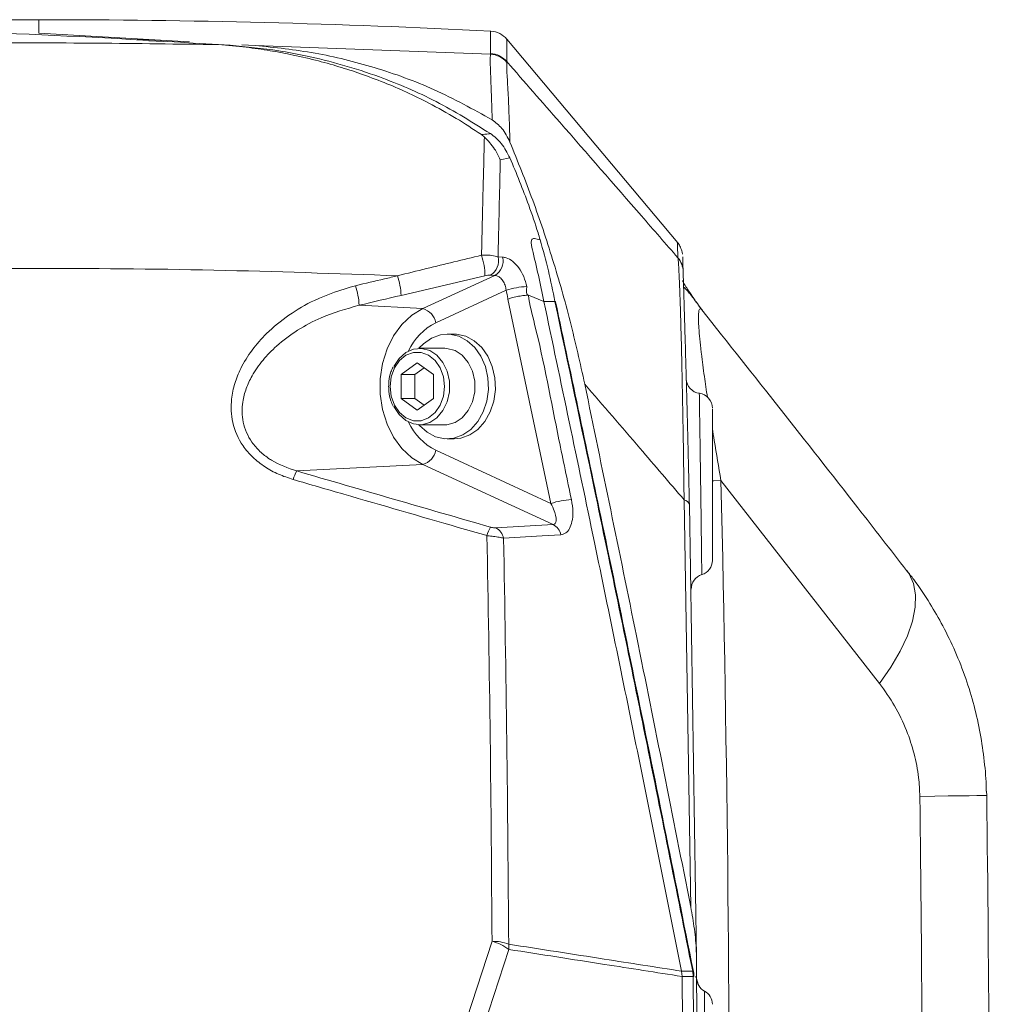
# Model space of a CAD drawing. Header units: millimetres. Extents: x 0 to 8410, y 0 to 5940.
# Tile 134 of 256: x 3432 to 3562, y 3174 to 3305. Entities that reach past the tile are written whole.
import ezdxf

# ---------------------------------------------------------------- set-up
doc = ezdxf.new("R2010")
doc.units = ezdxf.units.MM
doc.header["$LTSCALE"] = 10

msp = doc.modelspace()

# ---------------------------------------------------------------- linework, layer by layer
at = {"color": 8, "linetype": 'Continuous', "lineweight": 0}
for p, q in [((3434.804182, 3303.237841), (3434.804182, 3305.044815)), ((3463.705865, 3301.608846), (3495.172295, 3300.42927)), ((3495.172295, 3300.42927), (3495.185922, 3300.517842)), ((3497.333023, 3299.452231), (3497.332293, 3299.344942)), ((3497.764553, 3286.58633), (3496.470719, 3286.32097)), ((3496.179845, 3273.353145), (3496.779158, 3273.329303)), ((3494.419898, 3270.834968), (3483.222153, 3268.221066)), ((3486.136648, 3266.444728), (3495.762057, 3270.890519)), ((3495.762057, 3270.890519), (3495.162874, 3270.922587)), ((3497.26374, 3268.908188), (3487.8637, 3264.566466)), ((3503.2381, 3240.421817), (3497.492548, 3267.727301)), ((3477.610502, 3266.892359), (3486.136648, 3266.444728)), ((3487.8637, 3247.522995), (3503.2381, 3240.421817)), ((3469.281394, 3244.759962), (3486.136648, 3245.644853)), ((3503.534052, 3237.609193), (3486.136648, 3245.644853)), ((3547.134023, 3216.373012), (3525.953505, 3243.471548)), ((3521.921519, 3186.50727), (3521.033514, 3240.913555)), ((3495.896346, 3237.148687), (3503.534052, 3237.609193)), ((3491.984445, 3171.598599), (3495.369397, 3181.930348)), ((3497.6199, 3180.851504), (3494.237724, 3170.50986)), ((3522.248391, 3177.233383), (3522.176493, 3177.940175)), ((3522.560756, 3177.237079), (3522.706251, 3176.975534)), ((3522.706318, 3176.975414), (3522.920738, 3176.206038))]:
    msp.add_line(p, q, dxfattribs=at)
at = {"color": 7, "linetype": 'Continuous', "lineweight": 0}
for p, q in [((3454.949531, 3302.102372), (3434.804182, 3303.237841)), ((3449.513083, 3302.319214), (3447.956387, 3302.407548)), ((3451.452413, 3302.111551), (3449.509639, 3302.216575)), ((3460.369622, 3301.629469), (3458.823556, 3301.717326)), ((3463.705865, 3301.608846), (3461.96388, 3301.707074)), ((3520.179655, 3275.228545), (3497.36027, 3302.423641)), ((3494.350981, 3289.372847), (3493.94229, 3289.696381)), ((3501.802172, 3275.642202), (3501.803118, 3275.641963)), ((3501.661498, 3270.465061), (3502.291131, 3267.420694)), ((3502.291131, 3267.420694), (3500.228021, 3268.250272)), ((3503.773879, 3267.399118), (3502.291131, 3267.420694)), ((3523.447934, 3266.292259), (3523.106459, 3266.709611)), ((3490.307837, 3263.04476), (3489.375952, 3263.04476)), ((3489.076513, 3261.154816), (3485.690377, 3261.154816)), ((3483.215514, 3257.63242), (3485.382545, 3259.220168)), ((3485.062498, 3257.63242), (3486.306037, 3258.543536)), ((3485.382545, 3259.220168), (3487.549573, 3257.63242)), ((3483.215514, 3254.457042), (3483.215514, 3257.63242)), ((3485.062498, 3257.63242), (3483.215514, 3257.63242)), ((3485.062498, 3254.457042), (3485.062498, 3257.63242)), ((3487.549573, 3257.63242), (3487.549573, 3254.457042)), ((3485.382545, 3252.869293), (3483.215514, 3254.457042)), ((3485.062498, 3254.457042), (3483.215514, 3254.457042)), ((3486.306037, 3253.545925), (3485.062498, 3254.457042)), ((3487.549573, 3254.457042), (3485.382545, 3252.869293)), ((3485.690377, 3250.934765), (3489.076513, 3250.934765)), ((3489.375952, 3249.044821), (3490.307837, 3249.044821)), ((3521.741908, 3240.224406), (3522.678192, 3179.792211)), ((3561.413716, 3201.975867), (3561.451595, 3201.412365)), ((3520.695019, 3177.955434), (3520.695831, 3177.9515)), ((3520.767707, 3177.244708), (3520.695831, 3177.9515)), ((3520.767707, 3177.244708), (3520.767714, 3177.240893))]:
    msp.add_line(p, q, dxfattribs=at)
at = {"color": 8, "linetype": 'Continuous', "lineweight": 0, "flags": 128}
for points in [[(3486.136648, 3245.644853), (3484.657865, 3246.535227), (3483.33624, 3247.760698), (3482.218325, 3249.277875), (3481.3435, 3251.03347), (3480.742584, 3252.965614), (3480.436738, 3255.006239), (3480.436738, 3257.083342), (3480.742584, 3259.123966), (3481.3435, 3261.055991), (3482.218325, 3262.811586), (3483.33624, 3264.328882), (3484.657865, 3265.554235), (3486.136648, 3266.444728)], [(3481.749814, 3256.04479), (3481.896966, 3254.746005), (3482.3265, 3253.552363), (3483.003612, 3252.56078), (3483.873456, 3251.851365), (3484.865553, 3251.481697), (3485.899537, 3251.481697), (3486.891634, 3251.851365), (3487.761478, 3252.56078), (3488.438591, 3253.552363), (3488.868124, 3254.746005), (3489.015273, 3256.04479), (3488.868124, 3257.343576), (3488.438591, 3258.537099), (3487.761478, 3259.528801), (3486.891634, 3260.238216), (3485.899537, 3260.607884), (3484.865553, 3260.607884), (3483.873456, 3260.238216), (3483.003612, 3259.528801), (3482.3265, 3258.537099), (3481.896966, 3257.343576), (3481.749814, 3256.04479)], [(3524.773407, 3243.443415), (3524.998862, 3243.448779), (3525.953505, 3243.471548)], [(3504.550438, 3236.240551), (3502.089124, 3236.092016), (3496.912941, 3235.779569)], [(3547.134023, 3216.373012), (3548.647876, 3218.545124), (3549.897257, 3220.68052), (3550.863374, 3222.747013), (3551.531691, 3224.713609), (3551.892157, 3226.550505), (3551.939357, 3228.230283), (3551.672566, 3229.727552), (3551.095809, 3231.01978), (3550.773587, 3231.483147)], [(3552.522059, 3201.294467), (3554.511297, 3201.320693), (3556.285876, 3201.344177), (3557.824704, 3201.364443), (3559.10949, 3201.38149), (3560.124959, 3201.394841), (3560.85905, 3201.404616), (3561.303015, 3201.410458), (3561.451595, 3201.412365)], [(3520.695831, 3177.9515), (3521.577175, 3177.944705), (3522.176493, 3177.940175)], [(3522.176493, 3177.940175), (3522.225443, 3177.937076), (3522.258166, 3177.929685), (3522.273462, 3177.918121), (3522.274445, 3177.914903)], [(3522.248391, 3177.233383), (3521.649073, 3177.238032), (3520.767707, 3177.244708)]]:
    msp.add_lwpolyline(points, dxfattribs=at)
at = {"color": 7, "linetype": 'Continuous', "lineweight": 0, "flags": 128}
for points in [[(3485.605038, 3250.935957), (3485.688131, 3250.839159), (3486.693393, 3249.928281), (3487.833168, 3249.324128), (3489.050302, 3249.05698), (3490.283768, 3249.140188), (3491.471715, 3249.569699), (3492.554567, 3250.323817), (3493.478033, 3251.364872), (3494.1958, 3252.640531), (3494.671884, 3254.086897), (3494.882404, 3255.631492), (3494.816809, 3257.196829), (3494.478389, 3258.70435), (3493.884109, 3260.078475), (3493.06377, 3261.250422), (3492.058508, 3262.1613), (3490.918733, 3262.765452), (3489.701598, 3263.032601), (3488.468132, 3262.949273), (3487.280186, 3262.519881), (3486.197333, 3261.765644), (3485.605038, 3261.153624)], [(3490.307837, 3249.044821), (3491.215657, 3249.140188), (3492.4036, 3249.569699), (3493.486452, 3250.323817), (3494.409918, 3251.364872), (3495.127689, 3252.640531), (3495.60377, 3254.086897), (3495.814289, 3255.631492), (3495.748695, 3257.196829), (3495.410274, 3258.70435), (3494.815994, 3260.078475), (3493.995655, 3261.250422), (3492.990396, 3262.1613), (3491.850622, 3262.765452), (3490.633484, 3263.032601), (3490.307837, 3263.04476)], [(3482.249267, 3258.698628), (3482.249856, 3258.69982), (3482.941914, 3259.779379), (3483.837816, 3260.581896), (3484.871111, 3261.047885), (3485.96517, 3261.142895), (3487.038847, 3260.859773), (3488.012515, 3260.2195), (3488.813959, 3259.26964), (3489.383742, 3258.080647), (3489.679604, 3256.740615), (3489.679604, 3255.348966), (3489.383742, 3254.008934), (3488.813959, 3252.819941), (3488.012515, 3251.870081), (3487.038847, 3251.229808), (3485.96517, 3250.946686), (3484.871111, 3251.041696), (3483.837816, 3251.507685), (3482.941914, 3252.310202), (3482.257638, 3253.373549)], [(3489.076513, 3261.154816), (3489.351309, 3261.142895), (3490.424986, 3260.859773), (3491.398651, 3260.2195), (3492.200099, 3259.26964), (3492.769882, 3258.080647), (3493.065744, 3256.740615), (3493.065744, 3255.348966), (3492.769882, 3254.008934), (3492.200099, 3252.819941), (3491.398651, 3251.870081), (3490.424986, 3251.229808), (3489.351309, 3250.946686), (3489.076513, 3250.934765)], [(3520.767714, 3177.240893), (3520.838361, 3164.990232), (3520.871486, 3152.739212), (3520.867098, 3140.488193), (3520.825203, 3128.237173), (3520.745795, 3115.986511), (3520.628873, 3103.736446), (3520.474445, 3091.486857), (3520.28251, 3079.238221)], [(3521.763701, 3079.272315), (3521.955464, 3091.515705), (3522.10975, 3103.760049), (3522.22656, 3116.004989), (3522.305887, 3128.250405), (3522.347737, 3140.49618), (3522.352103, 3152.742073), (3522.318985, 3164.987847), (3522.248391, 3177.233383)]]:
    msp.add_lwpolyline(points, dxfattribs=at)
at = {"color": 7, "linetype": 'Continuous', "lineweight": 0}
for centre, radius, start, end in [((3434.804182, 2105.044765), 1200, 90, 94.50286227), ((3434.804182, 2105.044765), 1200, 87.11564338, 90), ((3495.033957, 3300.527953), 3.000548, 39.00565806, 86.8006994), ((3523.317334, 3257.12545), 2.000006, 181.59582266, 262.88924386), ((3522.803993, 3253.158365), 2.000193, 0.00372597, 82.39104853), ((3522.804354, 3232.820667), 1.999831, 287.3567056, 0.00364668), ((3523.985433, 3228.999064), 2.000124, 107.01317465, 181.13041486), ((-477.195818, 3148.044765), 4039, 359.716535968, 0.757075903), ((-477.195818, 3148.044765), 4000, 359.005313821, 0.454754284), ((3522.281905, 3175.992201), 1.241635, 87.15972889, 91.54672426), ((3524.698818, 3177.052907), 1.999765, 180.44763704, 242.40571422), ((3522.803882, 3173.530175), 2.000304, 0.00261098, 61.09063534)]:
    msp.add_arc(centre, radius, start, end, dxfattribs=at)
at = {"color": 8, "linetype": 'Continuous', "lineweight": 0}
for centre, radius, start, end in [((3495.017701, 3297.427777), 3.005472, 39.63478823, 87.0515371), ((3495.035725, 3297.519307), 3.002295, 40.07691346, 87.13243374), ((3485.727253, 3270.805917), 8.692694, 0.1914825, 18.67156963), ((3494.051175, 3272.815768), 2.195452, 300.42198255, 14.16813892), ((3494.650976, 3272.785383), 2.196591, 300.38586431, 14.33672642), ((3517.909961, 3271.307105), 2.993147, 1.7720477, 40.04798622), ((3472.946798, 3267.726404), 10.287255, 2.75612594, 17.61413272), ((3467.197992, 3266.361783), 10.426019, 2.91701671, 17.57909595), ((3500.513848, 3258.693113), 10.719653, 92.7118733, 107.64939317), ((3485.487453, 3264.114658), 2.418818, 10.7654505, 74.43130932), ((3491.431762, 3257.474713), 7.938768, 116.70826184, 155.20147737), ((3491.432224, 3254.61509), 7.93928, 204.79857944, 243.28986681), ((3485.487393, 3247.975007), 2.418916, 285.56953886, 349.23007751), ((3473.736086, 3242.22045), 5.12771, 150.313589, 164.14044903), ((-477.195818, 3148.044765), 4004.286549, 359.787011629, 1.365554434), ((3506.480062, 3230.642558), 10.302632, 92.77533842, 108.34108521), ((3520.823428, 3239.98894), 0.948182, 14.37896223, 77.19892017), ((3499.983953, 3234.628054), 5.499285, 151.39305732, 164.22587405), ((3494.994537, 3235.417099), 1.952347, 10.69952146, 62.48953765), ((3502.632444, 3235.87792), 1.951974, 10.70640388, 62.49050452), ((-477.195818, 3148.044765), 4030.06969, 359.775586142, 0.757075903), ((3495.506082, 3175.94433), 5.987578, 69.58062385, 91.30807295), ((3493.651485, 3175.459995), 6.694527, 53.64510877, 75.13073642), ((3493.842026, 3181.070878), 3.784239, 356.67667814, 7.36033891)]:
    msp.add_arc(centre, radius, start, end, dxfattribs=at)
for centre, major_axis, start_param, end_param in [((3018.994967, 2153.635014), (3931.176429, 1114.705457), 1.3860345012, 1.3874686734), ((3775.509929, 3974.783471), (3212.610398, -910.952333), 4.6837970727, 4.6918668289)]:
    msp.add_ellipse(centre, major_axis=major_axis, ratio=0.2354393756, start_param=start_param, end_param=end_param, dxfattribs=at)
at = {"color": 7, "linetype": 'Continuous', "lineweight": 0}
for points, knots in [([(3458.823556, 3301.717326), (3449.829645, 3302.261761), (3431.835537, 3303.35101), (3404.816209, 3303.845959), (3377.780705, 3303.458031), (3354.741207, 3302.467849), (3340.741625, 3301.272752), (3335.731703, 3300.845072)], [0, 0, 0, 0, 0.21934212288, 0.43883759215, 0.65817976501, 0.87767544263, 1, 1, 1, 1]), ([(3458.823556, 3301.717326), (3460.063973, 3301.612221), (3462.370953, 3301.416743), (3465.557828, 3300.951179), (3468.639795, 3300.385667), (3471.703962, 3299.682843), (3474.841232, 3298.821177), (3476.833039, 3298.154377), (3477.790504, 3297.833845)], [0, 0, 0, 0, 0.19376806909, 0.36037812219, 0.49985578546, 0.67897540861, 0.84568284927, 1, 1, 1, 1]), ([(3495.145425, 3289.833829), (3492.750954, 3291.330331), (3487.961, 3294.323967), (3481.276213, 3297.138984), (3475.420394, 3299.053586), (3470.932866, 3300.16001), (3465.91992, 3301.10552), (3462.550943, 3301.423552), (3460.369622, 3301.629469)], [0, 0, 0, 0, 0.2205665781, 0.4412264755, 0.5809518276, 0.7206799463, 0.8191478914, 1, 1, 1, 1]), ([(3463.705865, 3301.608846), (3466.385364, 3301.326237), (3471.744124, 3300.761045), (3479.758707, 3298.748505), (3487.722874, 3295.903764), (3492.833366, 3293.081964), (3495.388146, 3291.671321)], [0, 0, 0, 0, 0.2455746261, 0.4911276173, 0.7456102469, 1, 1, 1, 1]), ([(3477.790504, 3297.833845), (3478.844752, 3297.449748), (3480.910271, 3296.69721), (3483.955353, 3295.389028), (3485.924447, 3294.404278), (3486.91504, 3293.908879)], [0, 0, 0, 0, 0.3412587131, 0.6686066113, 1, 1, 1, 1]), ([(3486.91504, 3293.908879), (3488.144042, 3293.248083), (3490.531349, 3291.964502), (3492.82799, 3290.437346), (3493.942305, 3289.696381)], [0, 0, 0, 0, 0.5148069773, 1, 1, 1, 1]), ([(3495.388146, 3291.671321), (3495.845472, 3291.31989), (3496.822618, 3290.569003), (3497.436305, 3289.342493), (3497.762773, 3288.690016)], [0, 0, 0, 0, 0.4680215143, 1, 1, 1, 1]), ([(3497.764553, 3286.58633), (3497.410837, 3287.253306), (3496.888489, 3288.238259), (3495.931123, 3289.248978), (3495.408329, 3289.638131), (3495.145425, 3289.833829)], [0, 0, 0, 0, 0.51046001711, 0.75381889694, 1, 1, 1, 1]), ([(3496.470719, 3286.32097), (3496.467776, 3286.328004), (3496.253202, 3286.840933), (3495.633641, 3288.029467), (3494.825781, 3288.875569), (3494.350981, 3289.372847)], [0, 0, 0, 0, 0.0057000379, 0.4156228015, 1, 1, 1, 1]), ([(3497.762773, 3288.690016), (3498.801162, 3286.127108), (3500.87797, 3281.001216), (3503.534949, 3272.992514), (3505.88523, 3264.78834), (3507.133438, 3259.162991), (3507.75754, 3256.350324)], [0, 0, 0, 0, 0.2482628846, 0.4965330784, 0.7482671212, 1, 1, 1, 1]), ([(3501.803118, 3275.641963), (3501.707878, 3275.952237), (3501.231537, 3277.50407), (3499.984916, 3281.215052), (3498.630817, 3284.490752), (3497.764553, 3286.58633)], [0, 0, 0, 0, 0.08259659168, 0.41310578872, 1, 1, 1, 1]), ([(3501.802172, 3275.642202), (3501.53989, 3275.717971), (3501.196903, 3275.817055), (3500.832373, 3275.791997), (3500.687627, 3275.699957), (3500.612054, 3275.516543), (3500.609613, 3274.943828), (3501.022699, 3273.228815), (3501.393404, 3271.624965), (3501.661498, 3270.465061)], [0, 0, 0, 0, 0.165097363, 0.2158983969, 0.2509331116, 0.2862845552, 0.3302641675, 0.5156469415, 1, 1, 1, 1]), ([(3503.773879, 3267.399118), (3503.496927, 3268.776088), (3502.936767, 3271.561133), (3502.183176, 3274.271755), (3501.802172, 3275.642202)], [0, 0, 0, 0, 0.4944161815, 1, 1, 1, 1]), ([(3520.817812, 3273.710057), (3520.814301, 3273.738205), (3520.805329, 3273.810148), (3520.74717, 3274.141583), (3520.565564, 3274.625902), (3520.355308, 3275.054171), (3520.184579, 3275.209577), (3520.167801, 3275.22485)], [0, 0, 0, 0, 0.08206851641, 0.20975815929, 0.6072126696, 0.96139894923, 1, 1, 1, 1]), ([(3520.840715, 3273.360774), (3520.840212, 3273.377119), (3520.838622, 3273.428714), (3520.857157, 3272.839142), (3520.886837, 3271.87947), (3520.901676, 3271.399662)], [0, 0, 0, 0, 0.1882192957, 0.5941336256, 1, 1, 1, 1]), ([(3520.901676, 3271.399662), (3520.907468, 3271.211873), (3520.91992, 3270.808147), (3520.975637, 3268.988776), (3521.057385, 3266.258932), (3521.156259, 3262.868197), (3521.26009, 3259.198118), (3521.374462, 3255.015486), (3521.495389, 3250.391048), (3521.619072, 3245.460941), (3521.700992, 3241.968668), (3521.741908, 3240.224406)], [0, 0, 0, 0, 0.1170064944, 0.251551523, 0.3860020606, 0.4886063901, 0.5916710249, 0.6943318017, 0.7960631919, 0.89814109, 1, 1, 1, 1]), ([(3523.183558, 3266.596243), (3523.139111, 3266.658163), (3522.74759, 3267.203593), (3522.152626, 3268.053337), (3521.488878, 3269.027055), (3521.065062, 3269.690277), (3520.855199, 3270.039696), (3520.778499, 3270.203209), (3520.792668, 3270.168285), (3520.793657, 3270.165846)], [0, 0, 0, 0, 0.0332147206, 0.2925785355, 0.5099212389, 0.7032654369, 0.8688403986, 0.9908389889, 1, 1, 1, 1]), ([(3500.234033, 3268.247888), (3500.049379, 3268.239521), (3499.680071, 3268.222788), (3498.924662, 3268.102239), (3498.142055, 3267.930754), (3497.70905, 3267.795119), (3497.492548, 3267.727301)], [0, 0, 0, 0, 0.2499999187, 0.4999984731, 0.7499986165, 1, 1, 1, 1]), ([(3502.291131, 3267.420694), (3504.554007, 3256.692608), (3508.837786, 3236.383601), (3514.963685, 3206.55839), (3518.792389, 3187.450753), (3520.695019, 3177.955434)], [0, 0, 0, 0, 0.36032561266, 0.68212123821, 1, 1, 1, 1]), ([(3503.773879, 3267.399118), (3503.803634, 3267.397478), (3503.859746, 3267.394386), (3503.866149, 3267.379112), (3503.869157, 3267.371938)], [0, 0, 0, 0, 0.5302884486, 1, 1, 1, 1]), ([(3522.265601, 3177.912638), (3520.976808, 3184.373314), (3517.057631, 3204.020017), (3510.950382, 3233.84945), (3506.011544, 3257.176977), (3503.853853, 3267.368362)], [0, 0, 0, 0, 0.2162440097, 0.6575908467, 1, 1, 1, 1]), ([(3550.752576, 3231.466696), (3548.588183, 3234.254269), (3539.544932, 3245.901286), (3530.381344, 3257.468017), (3523.410949, 3266.266391)], [0, 0, 0, 0, 0.2393379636, 1, 1, 1, 1]), ([(3482.159663, 3258.630917), (3482.055573, 3258.421836), (3481.770985, 3257.850192), (3481.591556, 3256.947582), (3481.566659, 3256.284769), (3481.557644, 3256.04479)], [0, 0, 0, 0, 0.2689439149, 0.7353139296, 1, 1, 1, 1]), ([(3481.557644, 3256.04479), (3481.565701, 3255.817719), (3481.588812, 3255.166381), (3481.766232, 3254.252375), (3482.059521, 3253.659332), (3482.172556, 3253.430769)], [0, 0, 0, 0, 0.2475193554, 0.7099893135, 1, 1, 1, 1]), ([(3507.75754, 3256.350324), (3510.07234, 3245.153021), (3514.879395, 3221.900014), (3519.517076, 3198.591666), (3521.921519, 3186.50727)], [0, 0, 0, 0, 0.48154214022, 1, 1, 1, 1]), ([(3524.804186, 3253.027365), (3524.804186, 3253.032452), (3524.804186, 3253.045373), (3524.804186, 3251.762691), (3524.804186, 3249.488998), (3524.804186, 3246.436338), (3524.804186, 3243.430826), (3524.804186, 3240.438674), (3524.804186, 3237.61192), (3524.804186, 3234.958715), (3524.804186, 3233.339149), (3524.804186, 3232.645027), (3524.804186, 3232.834893), (3524.804186, 3232.841894)], [0, 0, 0, 0, 0.0697350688, 0.1770977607, 0.2845805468, 0.3921117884, 0.4996388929, 0.5668238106, 0.6741628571, 0.7814323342, 0.8886631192, 0.9958943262, 1, 1, 1, 1]), ([(3561.392273, 3201.976225), (3561.392899, 3202.08332), (3561.400719, 3203.42295), (3561.155041, 3206.00688), (3560.634893, 3209.714759), (3559.801638, 3213.415375), (3558.68892, 3217.083324), (3557.295135, 3220.655856), (3555.67962, 3223.995782), (3553.825524, 3227.191052), (3552.205734, 3229.664394), (3551.080047, 3231.059421), (3550.756696, 3231.460139)], [0, 0, 0, 0, 0.0099598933, 0.1245859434, 0.2407784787, 0.3586398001, 0.4781950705, 0.5993525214, 0.7186285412, 0.8277238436, 0.9505141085, 1, 1, 1, 1]), ([(3521.921519, 3186.50727), (3522.095076, 3185.530679), (3522.443681, 3183.56911), (3522.649508, 3181.311014), (3522.67338, 3180.04701), (3522.678192, 3179.792211)], [0, 0, 0, 0, 0.4418459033, 0.8874865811, 1, 1, 1, 1]), ([(3522.311177, 3177.232191), (3522.318969, 3177.386579), (3522.333431, 3177.673131), (3522.26839, 3177.948888), (3522.238392, 3178.076074)], [0, 0, 0, 0, 0.5387754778, 1, 1, 1, 1])]:
    msp.add_open_spline(points, degree=3, knots=knots, dxfattribs=at)
at = {"color": 8, "linetype": 'Continuous', "lineweight": 0}
for points, knots in [([(3495.185922, 3300.517842), (3495.185725, 3301.312648), (3495.185331, 3302.90244), (3495.18513, 3303.696294), (3495.185187, 3303.480126), (3495.185192, 3303.459093)], [0, 0, 0, 0, 0.47437545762, 0.94885798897, 1, 1, 1, 1]), ([(3393.744848, 3301.251814), (3404.585638, 3301.551475), (3426.275344, 3302.151022), (3447.971442, 3301.861928), (3458.823556, 3301.717326)], [0, 0, 0, 0, 0.499812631, 1, 1, 1, 1]), ([(3497.332368, 3302.400157), (3497.332365, 3302.418435), (3497.332332, 3302.6409), (3497.332487, 3301.849011), (3497.332844, 3300.251096), (3497.333023, 3299.452231)], [0, 0, 0, 0, 0.0428453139, 0.521477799, 1, 1, 1, 1]), ([(3495.388146, 3291.671321), (3495.360186, 3292.628581), (3495.303934, 3294.554476), (3495.204401, 3297.220065), (3495.131398, 3299.024595), (3495.116183, 3300.068791), (3495.153591, 3300.309111), (3495.172295, 3300.42927)], [0, 0, 0, 0, 0.1956717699, 0.393669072, 0.6923520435, 0.8461776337, 1, 1, 1, 1]), ([(3497.332293, 3299.344942), (3497.330641, 3299.03237), (3497.327291, 3298.398402), (3497.489736, 3295.954024), (3497.639576, 3292.751406), (3497.721438, 3290.052693), (3497.762773, 3288.690016)], [0, 0, 0, 0, 0.2647929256, 0.5370617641, 0.7662458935, 1, 1, 1, 1]), ([(3497.333023, 3299.452231), (3499.697079, 3296.749728), (3505.705587, 3289.881019), (3513.326508, 3281.140342), (3518.578929, 3275.098967), (3520.201232, 3273.232982)], [0, 0, 0, 0, 0.309544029, 0.7867404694, 1, 1, 1, 1]), ([(3493.942361, 3289.696381), (3494.267339, 3289.729344), (3494.676122, 3289.770809), (3495.065582, 3289.823107), (3495.145425, 3289.833829)], [0, 0, 0, 0, 0.79499087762, 1, 1, 1, 1]), ([(3493.962444, 3273.588822), (3493.995195, 3274.905002), (3494.060981, 3277.5488), (3494.156681, 3281.55095), (3494.257674, 3285.608804), (3494.319736, 3288.112432), (3494.350981, 3289.372847)], [0, 0, 0, 0, 0.2204395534, 0.4427947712, 0.7194831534, 1, 1, 1, 1]), ([(3496.470719, 3286.32097), (3496.428261, 3284.456996), (3496.362495, 3281.569755), (3496.265002, 3277.097069), (3496.208307, 3274.6045), (3496.179845, 3273.353145)], [0, 0, 0, 0, 0.4756408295, 0.7367538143, 1, 1, 1, 1]), ([(3520.201232, 3273.232982), (3520.186453, 3273.711495), (3520.156892, 3274.668579), (3520.138291, 3275.260904), (3520.139813, 3275.211574), (3520.140308, 3275.195524)], [0, 0, 0, 0, 0.4028286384, 0.8057047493, 1, 1, 1, 1]), ([(3482.751745, 3270.839378), (3484.038001, 3271.158213), (3487.777351, 3272.085117), (3491.512262, 3272.993139), (3493.962444, 3273.588822)], [0, 0, 0, 0, 0.3439784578, 1, 1, 1, 1]), ([(3493.962444, 3273.588822), (3494.359292, 3273.596542), (3495.102775, 3273.611007), (3495.81703, 3273.476555), (3496.11536, 3273.375079), (3496.179845, 3273.353145)], [0, 0, 0, 0, 0.4729614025, 0.8860782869, 1, 1, 1, 1]), ([(3496.779158, 3273.329303), (3496.935447, 3273.309653), (3497.37522, 3273.25436), (3498.144269, 3272.81244), (3498.973279, 3271.92468), (3499.658332, 3270.739964), (3499.890146, 3269.848727), (3500.006664, 3269.400761)], [0, 0, 0, 0, 0.1197793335, 0.337039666, 0.5555150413, 0.7765865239, 1, 1, 1, 1]), ([(3521.033514, 3240.913555), (3521.010074, 3242.706845), (3520.963145, 3246.297258), (3520.880897, 3251.360491), (3520.791765, 3256.116246), (3520.696818, 3260.427818), (3520.599643, 3264.22374), (3520.493698, 3267.742923), (3520.384669, 3270.604288), (3520.282308, 3272.545496), (3520.226939, 3273.014998), (3520.201232, 3273.232982)], [0, 0, 0, 0, 0.1016122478, 0.2034416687, 0.3049402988, 0.4078361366, 0.5111179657, 0.6139644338, 0.7485725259, 0.8832653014, 1, 1, 1, 1]), ([(3482.751745, 3270.839378), (3474.573888, 3271.124324), (3458.218172, 3271.694215), (3433.654259, 3271.898369), (3409.077845, 3271.624981), (3381.279773, 3270.720973), (3350.295194, 3268.942641), (3316.131944, 3265.958532), (3282.019846, 3262.042979), (3259.369189, 3258.585397), (3248.043861, 3256.856606)], [0, 0, 0, 0, 0.10422887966, 0.20845776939, 0.31287044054, 0.41728311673, 0.56271141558, 0.70813973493, 0.85406986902, 1, 1, 1, 1]), ([(3477.137126, 3269.510672), (3478.427663, 3269.816187), (3480.299258, 3270.25926), (3482.170727, 3270.701943), (3482.751745, 3270.839378)], [0, 0, 0, 0, 0.68953893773, 1, 1, 1, 1]), ([(3495.162874, 3270.922587), (3495.141217, 3270.923362), (3495.04097, 3270.926949), (3494.803441, 3270.911993), (3494.553027, 3270.861703), (3494.419898, 3270.834968)], [0, 0, 0, 0, 0.1143109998, 0.5291354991, 1, 1, 1, 1]), ([(3497.26374, 3268.908188), (3497.220827, 3269.133639), (3497.135232, 3269.583327), (3496.823129, 3270.17747), (3496.430951, 3270.623293), (3496.058388, 3270.848602), (3495.839662, 3270.879542), (3495.762057, 3270.890519)], [0, 0, 0, 0, 0.2216886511, 0.4421819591, 0.6614304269, 0.8798735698, 1, 1, 1, 1]), ([(3468.803566, 3243.621752), (3468.144109, 3243.840473), (3466.825887, 3244.277687), (3464.99946, 3245.271517), (3463.379198, 3246.541683), (3461.725735, 3248.453704), (3460.561304, 3251.135355), (3460.438944, 3254.049843), (3460.953558, 3256.46514), (3461.84441, 3258.683475), (3463.256001, 3260.945127), (3465.398019, 3263.381726), (3468.18431, 3265.649791), (3472.113219, 3267.984409), (3475.262963, 3268.941301), (3477.137126, 3269.510672)], [0, 0, 0, 0, 0.0523590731, 0.1046632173, 0.1574902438, 0.2102591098, 0.3010650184, 0.3849818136, 0.4419572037, 0.4990077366, 0.5755084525, 0.6521132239, 0.7523333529, 0.8526332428, 1, 1, 1, 1]), ([(3497.491758, 3267.727062), (3497.487726, 3267.74868), (3497.414156, 3268.143132), (3497.336829, 3268.536437), (3497.26374, 3268.908188)], [0, 0, 0, 0, 0.054804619, 1, 1, 1, 1]), ([(3500.006664, 3269.400761), (3499.956726, 3268.826771), (3499.906787, 3268.252772), (3500.222011, 3268.252775), (3500.222016, 3268.252775)], [0, 0, 0, 0, 0.9999842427, 1, 1, 1, 1]), ([(3523.096505, 3266.701505), (3522.901255, 3266.978661), (3522.321157, 3267.802108), (3521.631414, 3268.656941), (3521.068401, 3269.290179), (3521.00009, 3269.304086), (3520.965565, 3269.311115)], [0, 0, 0, 0, 0.15961797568, 0.47423420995, 0.734271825, 1, 1, 1, 1]), ([(3500.234033, 3268.247888), (3500.234038, 3268.247848), (3500.398708, 3266.930478), (3502.08642, 3260.581742), (3503.755631, 3251.409129), (3505.415524, 3243.595844), (3505.98121, 3240.933106)], [0, 0, 0, 0, 0.0000042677, 0.14148577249, 0.70742148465, 1, 1, 1, 1]), ([(3522.176493, 3177.940175), (3520.017873, 3188.70474), (3515.700627, 3210.233904), (3509.550651, 3240.048941), (3505.529206, 3259.088505), (3503.773879, 3267.399118)], [0, 0, 0, 0, 0.3604119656, 0.7208251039, 1, 1, 1, 1]), ([(3477.610502, 3266.892359), (3475.888275, 3266.412856), (3472.996701, 3265.607782), (3469.352912, 3263.63097), (3466.751009, 3261.703151), (3464.720647, 3259.623031), (3463.365847, 3257.691333), (3462.481749, 3255.78536), (3461.940422, 3253.720916), (3461.960038, 3251.213637), (3462.939159, 3248.928711), (3464.321346, 3247.349657), (3465.265427, 3246.605009), (3466.835429, 3245.594409), (3468.10464, 3245.161414), (3469.281394, 3244.759962)], [0, 0, 0, 0, 0.1520368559, 0.2552660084, 0.3584129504, 0.4360901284, 0.513648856, 0.5701678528, 0.6265936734, 0.7078876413, 0.7948338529, 0.8417810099, 0.8887854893, 0.896887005, 1, 1, 1, 1]), ([(3523.427534, 3266.27557), (3523.423929, 3266.28131), (3523.32718, 3266.435361), (3523.175229, 3266.492191), (3523.012837, 3266.293923), (3522.939859, 3265.678531), (3522.940112, 3264.935423), (3522.98561, 3263.981286), (3523.07646, 3262.822016), (3523.216462, 3261.485119), (3523.426755, 3259.702153), (3523.711232, 3257.532899), (3524.007219, 3255.538546), (3524.145718, 3254.605338)], [0, 0, 0, 0, 0.0045298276, 0.1215677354, 0.2383405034, 0.3331646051, 0.4278910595, 0.4703645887, 0.5678726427, 0.6655268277, 0.7062564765, 0.8625500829, 1, 1, 1, 1]), ([(3521.033514, 3240.913555), (3519.06518, 3243.205917), (3514.644206, 3248.354675), (3510.214838, 3253.497319), (3507.75754, 3256.350324)], [0, 0, 0, 0, 0.4452261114, 1, 1, 1, 1]), ([(3523.394439, 3230.936215), (3523.39454, 3230.927467), (3523.397135, 3230.701767), (3523.387603, 3231.525195), (3523.368612, 3233.11968), (3523.345198, 3235.029547), (3523.324593, 3236.674549), (3523.301072, 3238.507116), (3523.273193, 3240.626253), (3523.243175, 3242.840892), (3523.21228, 3245.054137), (3523.183789, 3247.045765), (3523.15631, 3248.92088), (3523.130704, 3250.632093), (3523.107978, 3252.122364), (3523.08888, 3253.356368), (3523.074158, 3254.295791), (3523.06469, 3254.894106), (3523.060469, 3255.160118), (3523.061182, 3255.115244), (3523.061346, 3255.104944)], [0, 0, 0, 0, 0.004299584, 0.1109392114, 0.2176177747, 0.2711965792, 0.32477452, 0.3784362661, 0.4320992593, 0.4990884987, 0.5529296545, 0.6067703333, 0.6606606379, 0.7145512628, 0.7684634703, 0.8223763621, 0.8762591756, 0.9301412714, 0.9839658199, 1, 1, 1, 1]), ([(3524.804186, 3250.405118), (3524.885815, 3249.88436), (3525.248822, 3247.568549), (3525.645798, 3245.260547), (3525.953505, 3243.471548)], [0, 0, 0, 0, 0.2248708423, 1, 1, 1, 1]), ([(3494.691766, 3236.123011), (3493.416448, 3236.491232), (3487.039843, 3238.332345), (3478.40964, 3240.831008), (3471.058847, 3242.96655), (3468.803566, 3243.621752)], [0, 0, 0, 0, 0.1477012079, 0.7385079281, 1, 1, 1, 1]), ([(3505.98121, 3240.933106), (3506.067618, 3240.37506), (3506.227881, 3239.34003), (3506.097691, 3238.013775), (3505.760846, 3237.05577), (3505.248842, 3236.405688), (3504.78346, 3236.295649), (3504.550438, 3236.240551)], [0, 0, 0, 0, 0.2534899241, 0.4701583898, 0.6547648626, 0.8271370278, 1, 1, 1, 1]), ([(3503.534052, 3237.609193), (3503.624513, 3237.631812), (3503.735808, 3237.65964), (3503.881935, 3237.823754), (3503.9732, 3238.116411), (3503.925117, 3238.696598), (3503.700965, 3239.48403), (3503.402316, 3240.089107), (3503.2381, 3240.421817)], [0, 0, 0, 0, 0.1157049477, 0.1423522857, 0.2976350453, 0.4817119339, 0.7150125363, 1, 1, 1, 1]), ([(3495.155993, 3237.261102), (3495.167339, 3237.257865), (3495.262794, 3237.23063), (3495.45181, 3237.18559), (3495.706333, 3237.146834), (3495.833069, 3237.14807), (3495.896346, 3237.148687)], [0, 0, 0, 0, 0.0416229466, 0.3502015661, 0.6755645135, 1, 1, 1, 1]), ([(3495.369397, 3181.930348), (3495.302866, 3190.983974), (3495.170117, 3209.048654), (3494.850966, 3227.112414), (3494.691766, 3236.123011)], [0, 0, 0, 0, 0.501178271, 1, 1, 1, 1]), ([(3496.912941, 3235.779569), (3496.720496, 3235.823915), (3496.33062, 3235.913757), (3495.583517, 3236.02871), (3495.017331, 3236.093184), (3494.725717, 3236.1199), (3494.691766, 3236.123011)], [0, 0, 0, 0, 0.3217348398, 0.651804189, 0.9594622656, 1, 1, 1, 1]), ([(3496.912941, 3235.779569), (3497.072902, 3226.76329), (3497.393562, 3208.689114), (3497.527806, 3190.614027), (3497.595083, 3181.555674)], [0, 0, 0, 0, 0.4988487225, 1, 1, 1, 1]), ([(3552.522059, 3201.294467), (3552.484215, 3202.135181), (3552.397389, 3204.064084), (3551.81311, 3207.042967), (3550.749938, 3210.275378), (3549.212067, 3213.474851), (3547.832612, 3215.398719), (3547.134023, 3216.373012)], [0, 0, 0, 0, 0.148367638, 0.3404088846, 0.5378278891, 0.765944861, 1, 1, 1, 1]), ([(3497.595083, 3181.555674), (3501.854095, 3180.88782), (3509.554035, 3179.680397), (3517.254055, 3178.4882), (3520.695019, 3177.955434)], [0, 0, 0, 0, 0.5531226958, 1, 1, 1, 1]), ([(3520.767714, 3177.240893), (3517.310886, 3177.776553), (3509.594912, 3178.972196), (3501.879008, 3180.183098), (3497.6199, 3180.851504)], [0, 0, 0, 0, 0.4480092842, 1, 1, 1, 1]), ([(3523.804117, 3150.786087), (3523.804117, 3150.782122), (3523.804117, 3150.724638), (3523.804101, 3150.941896), (3523.803992, 3151.452137), (3523.803736, 3152.335782), (3523.803169, 3153.50693), (3523.802162, 3154.956848), (3523.80059, 3156.629978), (3523.798276, 3158.488607), (3523.794947, 3160.635418), (3523.790628, 3162.87495), (3523.785459, 3165.109237), (3523.780156, 3167.116707), (3523.77453, 3169.006163), (3523.768902, 3170.730606), (3523.763594, 3172.23319), (3523.758903, 3173.479019), (3523.755158, 3174.429153), (3523.752667, 3175.037012), (3523.751554, 3175.308791), (3523.751734, 3175.263989), (3523.751776, 3175.253436)], [0, 0, 0, 0, 0.00397876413, 0.0576821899, 0.11138609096, 0.1650969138, 0.21880714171, 0.2724904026, 0.32617265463, 0.3798127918, 0.43345233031, 0.500325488, 0.55392132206, 0.60751705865, 0.66113946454, 0.71476256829, 0.76844254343, 0.82212084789, 0.87586983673, 0.92961904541, 0.98342245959, 1, 1, 1, 1])]:
    msp.add_open_spline(points, degree=3, knots=knots, dxfattribs=at)

doc.saveas('drawing.dxf')
